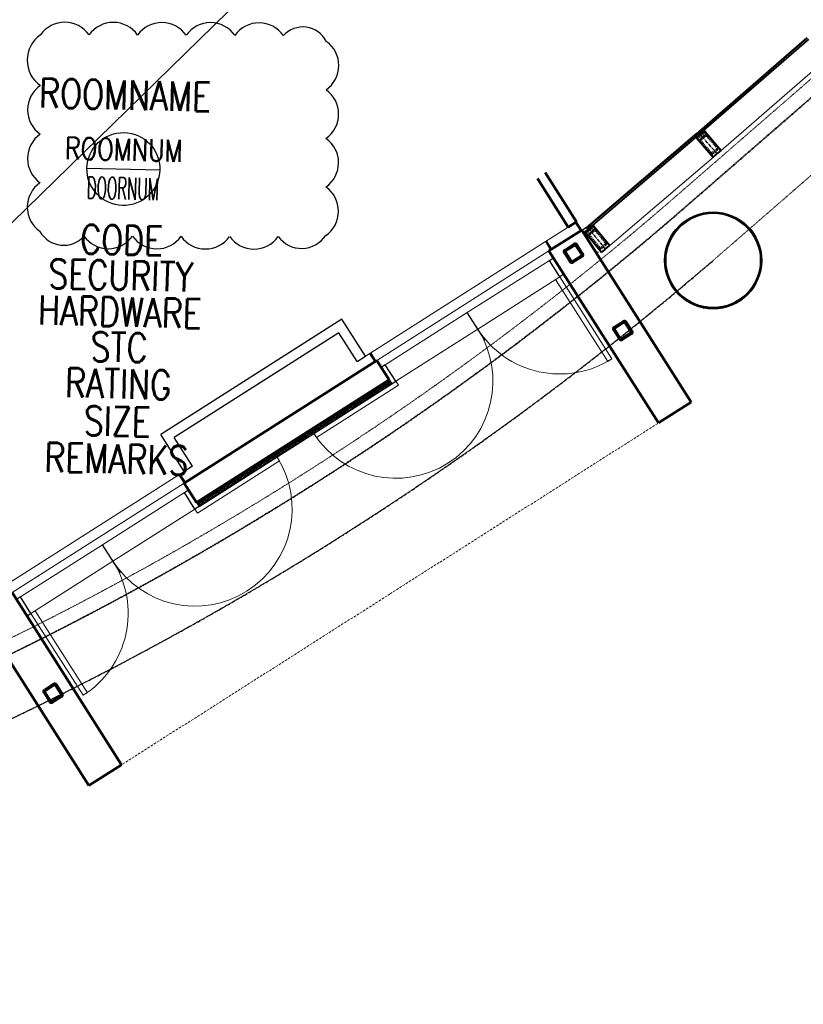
# Model space of a CAD drawing. Header units: millimetres. Extents: x 98667 to 994031, y -2704 to 533009.
# Tile 94 of 153: x 454863 to 462926, y 250765 to 260901. Entities that reach past the tile are written whole.
import ezdxf
from ezdxf.enums import TextEntityAlignment as Align

# ---------------------------------------------------------------- set-up
doc = ezdxf.new("R2010")
doc.units = ezdxf.units.MM
for name, pattern in [('AP03000E0$0$CENTER', [50.8, 31.75, -6.35, 6.35, -6.35]), ('AP03000E0$0$DASHEDX2', [38.1, 25.4, -12.7]), ('AP03000E0$0$HIDDEN', [9.525, 6.35, -3.175]), ('AP03000E0$0$HIDDENX2', [19.05, 12.7, -6.35]), ('sp00000g0$0$CENTER', [50.8, 31.75, -6.35, 6.35, -6.35])]:
    doc.linetypes.add(name, pattern=pattern)
doc.layers.get('Defpoints').update_dxf_attribs({"color": 251})
for name, color, linetype in [('A-COL ENCLOUSER INNER', 1, 'Continuous'), ('A-COL ENCLOUSER OUTER', 6, 'Continuous'), ('A-XREF', 7, 'Continuous'), ('sp00000g0$0$S-GRID', 1, 'sp00000g0$0$CENTER')]:
    doc.layers.add(name, color=color, linetype=linetype)
doc.layers.add('A-REV 20150828_DOOR SHIFT CHANGE', color=7, linetype='Continuous', plot=False)
for name, color, linetype, lineweight in [('AP03000E0$0$A-BRDG', 1, 'Continuous', 15), ('AP03000E0$0$A-BRDG-DOOR', 2, 'Continuous', 20), ('AP03000E0$0$A-BRDG-GLAZ-MULL', 3, 'Continuous', 30), ('AP03000E0$0$A-BRDG-LEVL', 1, 'Continuous', 15), ('AP03000E0$0$A-BRDG-OVHD', 2, 'AP03000E0$0$DASHEDX2', 20), ('AP03000E0$0$A-BRDG-WALL', 6, 'Continuous', 60), ('AP03000E0$0$A-BRDG-WALL-EXTR', 6, 'Continuous', 60), ('AP03000E0$0$A-BRDG-WALL-FNSH', 1, 'Continuous', 15), ('AP03000E0$0$A-BRDG-WALL-INTR', 3, 'Continuous', 30), ('AP03000E0$0$A-DETL-THIK', 6, 'Continuous', 60), ('AP03000E0$0$A-DETL-THIN', 2, 'Continuous', 15), ('AP03000E0$0$A-FLOR-EDGE', 1, 'AP03000E0$0$HIDDENX2', 15), ('AP03000E0$0$A-GLAZ-FULL-EXTR', 2, 'Continuous', 20), ('AP03000E0$0$A-GLAZ-MULL-EXTR', 3, 'Continuous', 35), ('AP03000E0$0$A-WALL-FNSH', 1, 'Continuous', 15)]:
    doc.layers.add(name, color=color, linetype=linetype, lineweight=lineweight)
doc.layers.add('AP03000E0$0$A-Slab Edge Guide', color=55, linetype='Continuous', lineweight=15, plot=False)
doc.styles.add('AP9-SW-02-TEXT$0$SOM-TEXT', font='SIMPLEX.shx', dxfattribs={"width": 0.8})

msp = doc.modelspace()

# ---------------------------------------------------------------- linework, layer by layer
at = {"color": 251, "linetype": 'AP03000E0$0$CENTER'}
for p, q in [((462041, 259520), (461844, 259746)), ((460892, 258540), (460703, 258772))]:
    msp.add_line(p, q, dxfattribs=at)
at = {"color": 251}
msp.add_line((455555, 259373, 0), (456305, 259355, 0), dxfattribs=at)
msp.add_line((455555, 259373, 0), (456305, 259355, 0), dxfattribs=at)
msp.add_ellipse((455930, 259364, 0), major_axis=(9, 375, 0), ratio=1, start_param=-1.570753, end_param=4.712432, dxfattribs=at)
msp.add_ellipse((455930, 259364, 0), major_axis=(9, 375, 0), ratio=1, start_param=-1.570753, end_param=4.712432, dxfattribs=at)
at = {"layer": 'A-COL ENCLOUSER INNER', "color": 251}
for radius in [494, 485]:
    msp.add_circle((461999, 258423), radius, dxfattribs=at)
at = {"layer": 'A-COL ENCLOUSER OUTER', "color": 251}
msp.add_circle((461999, 258423), 500, dxfattribs=at)
at = {"layer": 'A-REV 20150828_DOOR SHIFT CHANGE', "color": 251}
for centre, radius, start, end in [((455326, 260570), 305, 34.8421, 144.8421), ((455326, 260570), 305, 34.8421, 144.8421), ((455826, 260568), 305, 34.8421, 144.8421), ((455826, 260568), 305, 34.8421, 144.8421), ((456326, 260567), 305, 34.8421, 144.8421), ((456326, 260567), 305, 34.8421, 144.8421), ((456826, 260566), 305, 34.8421, 144.8421), ((456826, 260566), 305, 34.8421, 144.8421), ((457326, 260564), 305, 34.8421, 144.8421), ((457326, 260564), 305, 34.8421, 144.8421), ((457776, 260554), 272, 27.3035, 137.3035), ((457776, 260554), 272, 27.3035, 137.3035), ((455259, 260483), 319, 124.8421, 234.8421), ((455259, 260483), 319, 124.8421, 234.8421), ((457842, 260429), 305, 304.8421, 54.8421), ((457842, 260429), 305, 304.8421, 54.8421), ((455249, 259972), 305, 124.8421, 234.8421), ((455249, 259972), 305, 124.8421, 234.8421), ((457840, 259929), 305, 304.8421, 54.8421), ((457840, 259929), 305, 304.8421, 54.8421), ((455248, 259472), 305, 124.8421, 234.8421), ((455248, 259472), 305, 124.8421, 234.8421), ((457839, 259429), 305, 304.8421, 54.8421), ((457839, 259429), 305, 304.8421, 54.8421), ((455246, 258972), 305, 124.8421, 234.8421), ((455246, 258972), 305, 124.8421, 234.8421), ((457838, 258929), 305, 304.8421, 54.8421), ((457838, 258929), 305, 304.8421, 54.8421), ((455314, 258857), 278, 208.9516, 318.9516), ((455314, 258857), 278, 208.9516, 318.9516), ((455774, 258849), 305, 214.8421, 324.8421), ((455774, 258849), 305, 214.8421, 324.8421), ((456274, 258847), 305, 214.8421, 324.8421), ((456274, 258847), 305, 214.8421, 324.8421), ((456774, 258846), 305, 214.8421, 324.8421), ((456774, 258846), 305, 214.8421, 324.8421), ((457274, 258844), 305, 214.8421, 324.8421), ((457274, 258844), 305, 214.8421, 324.8421), ((457764, 258845), 298, 216.2115, 326.2115), ((457764, 258845), 298, 216.2115, 326.2115)]:
    msp.add_arc(centre, radius, start, end, dxfattribs=at)
at = {"layer": 'A-XREF', "color": 251}
msp.add_line((458134, 262087), (452398, 256482), dxfattribs=at)
at = {"layer": 'AP03000E0$0$A-BRDG', "color": 251, "linetype": 'Continuous'}
for p, q in [((458673, 257181), (456688, 255924)), ((458683, 257166), (456697, 255909)), ((458608, 257150), (458601, 257145)), ((458619, 257157), (458612, 257152)), ((458630, 257164), (458623, 257159)), ((458640, 257149), (458632, 257144)), ((458642, 257171), (458634, 257166)), ((458651, 257156), (458644, 257151)), ((458653, 257178), (458645, 257173)), ((458662, 257163), (458655, 257159)), ((458664, 257185), (458657, 257181)), ((458673, 257170), (458666, 257166)), ((458669, 257188), (458668, 257188)), ((458683, 257155), (458675, 257151)), ((458678, 257173), (458677, 257173)), ((458688, 257158), (458687, 257158)), ((458451, 257051), (458444, 257046)), ((458463, 257058), (458455, 257053)), ((458474, 257065), (458466, 257060)), ((458483, 257050), (458476, 257045)), ((458485, 257072), (458478, 257067)), ((458495, 257057), (458487, 257052)), ((458496, 257079), (458489, 257074)), ((458506, 257064), (458498, 257059)), ((458507, 257086), (458500, 257081)), ((458515, 257049), (458508, 257044)), ((458517, 257071), (458509, 257066)), ((458519, 257093), (458511, 257088)), ((458526, 257056), (458519, 257052)), ((458528, 257078), (458521, 257074)), ((458530, 257100), (458522, 257096)), ((458538, 257063), (458530, 257059)), ((458539, 257085), (458532, 257081)), ((458541, 257107), (458534, 257103)), ((458549, 257070), (458541, 257066)), ((458550, 257092), (458543, 257088)), ((458552, 257114), (458545, 257110)), ((458560, 257077), (458552, 257073)), ((458562, 257099), (458554, 257095)), ((458563, 257121), (458556, 257117)), ((458571, 257085), (458564, 257080)), ((458573, 257107), (458565, 257102)), ((458575, 257129), (458567, 257124)), ((458582, 257092), (458575, 257087)), ((458584, 257114), (458577, 257109)), ((458586, 257136), (458578, 257131)), ((458593, 257099), (458586, 257094)), ((458595, 257121), (458588, 257116)), ((458597, 257143), (458589, 257138)), ((458605, 257106), (458597, 257101)), ((458606, 257128), (458599, 257123)), ((458616, 257113), (458608, 257108)), ((458618, 257135), (458610, 257130)), ((458627, 257120), (458620, 257115)), ((458629, 257142), (458621, 257137)), ((458638, 257127), (458631, 257122)), ((458649, 257134), (458642, 257129)), ((458661, 257141), (458653, 257137)), ((458672, 257148), (458664, 257144)), ((458295, 256952), (458287, 256947)), ((458306, 256959), (458299, 256954)), ((458317, 256966), (458310, 256961)), ((458327, 256951), (458319, 256946)), ((458328, 256973), (458321, 256968)), ((458338, 256958), (458330, 256953)), ((458340, 256980), (458332, 256975)), ((458349, 256965), (458342, 256960)), ((458351, 256987), (458343, 256982)), ((458359, 256950), (458351, 256945)), ((458360, 256972), (458353, 256967)), ((458362, 256994), (458355, 256989)), ((458370, 256957), (458362, 256952)), ((458371, 256979), (458364, 256974)), ((458373, 257001), (458366, 256996)), ((458381, 256964), (458373, 256959)), ((458383, 256986), (458375, 256981)), ((458384, 257008), (458377, 257003)), ((458392, 256971), (458385, 256967)), ((458394, 256993), (458386, 256989)), ((458396, 257015), (458388, 257011)), ((458403, 256978), (458396, 256974)), ((458405, 257000), (458398, 256996)), ((458407, 257022), (458399, 257018)), ((458414, 256985), (458407, 256981)), ((458416, 257007), (458409, 257003)), ((458418, 257029), (458410, 257025)), ((458426, 256993), (458418, 256988)), ((458427, 257015), (458420, 257010)), ((458429, 257037), (458422, 257032)), ((458437, 257000), (458429, 256995)), ((458439, 257022), (458431, 257017)), ((458440, 257044), (458433, 257039)), ((458448, 257007), (458441, 257002)), ((458450, 257029), (458442, 257024)), ((458459, 257014), (458452, 257009)), ((458461, 257036), (458453, 257031)), ((458470, 257021), (458463, 257016)), ((458472, 257043), (458465, 257038)), ((458482, 257028), (458474, 257023)), ((458493, 257035), (458485, 257030)), ((458504, 257042), (458496, 257037)), ((458127, 256845), (458120, 256841)), ((458138, 256852), (458131, 256848)), ((458149, 256859), (458142, 256855)), ((458161, 256867), (458153, 256862)), ((458170, 256852), (458163, 256847)), ((458172, 256874), (458164, 256869)), ((458181, 256859), (458174, 256854)), ((458183, 256881), (458176, 256876)), ((458192, 256866), (458185, 256861)), ((458194, 256888), (458187, 256883)), ((458202, 256851), (458194, 256846)), ((458204, 256873), (458196, 256868)), ((458205, 256895), (458198, 256890)), ((458213, 256858), (458206, 256853)), ((458215, 256880), (458207, 256875)), ((458217, 256902), (458209, 256897)), ((458224, 256865), (458217, 256860)), ((458226, 256887), (458219, 256882)), ((458228, 256909), (458220, 256904)), ((458235, 256872), (458228, 256867)), ((458237, 256894), (458230, 256889)), ((458239, 256916), (458231, 256911)), ((458247, 256879), (458239, 256874)), ((458248, 256901), (458241, 256896)), ((458250, 256923), (458243, 256918)), ((458258, 256886), (458250, 256882)), ((458260, 256908), (458252, 256904)), ((458261, 256930), (458254, 256926)), ((458269, 256893), (458262, 256889)), ((458271, 256915), (458263, 256911)), ((458273, 256937), (458265, 256933)), ((458280, 256900), (458273, 256896)), ((458282, 256922), (458274, 256918)), ((458284, 256944), (458276, 256940)), ((458291, 256908), (458284, 256903)), ((458293, 256930), (458286, 256925)), ((458303, 256915), (458295, 256910)), ((458304, 256937), (458297, 256932)), ((458314, 256922), (458306, 256917)), ((458316, 256944), (458308, 256939)), ((458325, 256929), (458317, 256924)), ((458336, 256936), (458329, 256931)), ((458347, 256943), (458340, 256938)), ((457970, 256746), (457963, 256741)), ((457982, 256753), (457974, 256749)), ((457993, 256760), (457985, 256756)), ((458002, 256745), (457995, 256741)), ((458004, 256767), (457997, 256763)), ((458013, 256752), (458006, 256748)), ((458015, 256774), (458008, 256770)), ((458025, 256760), (458017, 256755)), ((458026, 256782), (458019, 256777)), ((458034, 256745), (458027, 256740)), ((458036, 256767), (458028, 256762)), ((458038, 256789), (458030, 256784)), ((458045, 256752), (458038, 256747)), ((458047, 256774), (458040, 256769)), ((458049, 256796), (458041, 256791)), ((458056, 256759), (458049, 256754)), ((458058, 256781), (458051, 256776)), ((458060, 256803), (458053, 256798)), ((458068, 256766), (458060, 256761)), ((458069, 256788), (458062, 256783)), ((458071, 256810), (458064, 256805)), ((458079, 256773), (458071, 256768)), ((458081, 256795), (458073, 256790)), ((458082, 256817), (458075, 256812)), ((458090, 256780), (458083, 256775)), ((458092, 256802), (458084, 256797)), ((458094, 256824), (458086, 256819)), ((458101, 256787), (458094, 256782)), ((458103, 256809), (458096, 256804)), ((458105, 256831), (458097, 256826)), ((458112, 256794), (458105, 256790)), ((458114, 256816), (458107, 256812)), ((458116, 256838), (458108, 256833)), ((458124, 256801), (458116, 256797)), ((458125, 256823), (458118, 256819)), ((458135, 256808), (458127, 256804)), ((458137, 256830), (458129, 256826)), ((458146, 256815), (458139, 256811)), ((458148, 256837), (458140, 256833)), ((458157, 256823), (458150, 256818)), ((458159, 256845), (458151, 256840)), ((458168, 256830), (458161, 256825)), ((458180, 256837), (458172, 256832)), ((458191, 256844), (458183, 256839)), ((457814, 256647), (457806, 256642)), ((457825, 256654), (457818, 256649)), ((457836, 256661), (457829, 256656)), ((457846, 256646), (457838, 256642)), ((457847, 256668), (457840, 256664)), ((457857, 256653), (457849, 256649)), ((457859, 256675), (457851, 256671)), ((457868, 256660), (457861, 256656)), ((457870, 256682), (457862, 256678)), ((457877, 256646), (457870, 256641)), ((457879, 256668), (457872, 256663)), ((457881, 256690), (457874, 256685)), ((457889, 256653), (457881, 256648)), ((457890, 256675), (457883, 256670)), ((457892, 256697), (457885, 256692)), ((457900, 256660), (457892, 256655)), ((457902, 256682), (457894, 256677)), ((457903, 256704), (457896, 256699)), ((457911, 256667), (457904, 256662)), ((457913, 256689), (457905, 256684)), ((457915, 256711), (457907, 256706)), ((457922, 256674), (457915, 256669)), ((457924, 256696), (457917, 256691)), ((457926, 256718), (457918, 256713)), ((457933, 256681), (457926, 256676)), ((457935, 256703), (457928, 256698)), ((457937, 256725), (457929, 256720)), ((457945, 256688), (457937, 256683)), ((457946, 256710), (457939, 256705)), ((457948, 256732), (457941, 256727)), ((457956, 256695), (457948, 256690)), ((457958, 256717), (457950, 256712)), ((457959, 256739), (457952, 256734)), ((457967, 256702), (457960, 256697)), ((457969, 256724), (457961, 256719)), ((457978, 256709), (457971, 256705)), ((457980, 256731), (457972, 256727)), ((457989, 256716), (457982, 256712)), ((457991, 256738), (457984, 256734)), ((458001, 256723), (457993, 256719)), ((458012, 256730), (458004, 256726)), ((458023, 256738), (458015, 256733)), ((457781, 256574), (456707, 255894)), ((457657, 256548), (457650, 256543)), ((457668, 256555), (457661, 256550)), ((457680, 256562), (457672, 256557)), ((457689, 256547), (457682, 256542)), ((457691, 256569), (457683, 256564)), ((457700, 256554), (457693, 256549)), ((457702, 256576), (457695, 256571)), ((457711, 256561), (457704, 256557)), ((457713, 256583), (457706, 256579)), ((457721, 256546), (457713, 256542)), ((457723, 256568), (457715, 256564)), ((457724, 256590), (457717, 256586)), ((457732, 256553), (457725, 256549)), ((457734, 256575), (457726, 256571)), ((457736, 256597), (457728, 256593)), ((457743, 256561), (457736, 256556)), ((457745, 256583), (457738, 256578)), ((457747, 256605), (457739, 256600)), ((457754, 256568), (457747, 256563)), ((457756, 256590), (457749, 256585)), ((457758, 256612), (457750, 256607)), ((457766, 256575), (457758, 256570)), ((457767, 256597), (457760, 256592)), ((457769, 256619), (457762, 256614)), ((457777, 256582), (457769, 256577)), ((457779, 256604), (457771, 256599)), ((457780, 256626), (457773, 256621)), ((457788, 256589), (457781, 256584)), ((457790, 256611), (457782, 256606)), ((457791, 256633), (457784, 256628)), ((457799, 256596), (457792, 256591)), ((457801, 256618), (457793, 256613)), ((457803, 256640), (457795, 256635)), ((457810, 256603), (457803, 256598)), ((457812, 256625), (457805, 256620)), ((457822, 256610), (457814, 256605)), ((457823, 256632), (457816, 256627)), ((457833, 256617), (457825, 256612)), ((457834, 256639), (457827, 256634)), ((457844, 256624), (457836, 256620)), ((457855, 256631), (457848, 256627)), ((457866, 256638), (457859, 256634)), ((457489, 256442), (457482, 256437)), ((457501, 256449), (457493, 256444)), ((457512, 256456), (457504, 256451)), ((457521, 256441), (457514, 256436)), ((457523, 256463), (457516, 256458)), ((457532, 256448), (457525, 256443)), ((457534, 256470), (457527, 256465)), ((457544, 256455), (457536, 256450)), ((457545, 256477), (457538, 256472)), ((457553, 256440), (457546, 256435)), ((457555, 256462), (457547, 256457)), ((457557, 256484), (457549, 256479)), ((457564, 256447), (457557, 256443)), ((457566, 256469), (457559, 256464)), ((457568, 256491), (457560, 256486)), ((457575, 256454), (457568, 256450)), ((457577, 256476), (457570, 256472)), ((457579, 256498), (457571, 256494)), ((457587, 256461), (457579, 256457)), ((457588, 256483), (457581, 256479)), ((457590, 256505), (457583, 256501)), ((457598, 256468), (457590, 256464)), ((457600, 256490), (457592, 256486)), ((457601, 256512), (457594, 256508)), ((457609, 256476), (457602, 256471)), ((457611, 256498), (457603, 256493)), ((457613, 256520), (457605, 256515)), ((457620, 256483), (457613, 256478)), ((457622, 256505), (457614, 256500)), ((457624, 256527), (457616, 256522)), ((457631, 256490), (457624, 256485)), ((457633, 256512), (457626, 256507)), ((457635, 256534), (457627, 256529)), ((457643, 256497), (457635, 256492)), ((457644, 256519), (457637, 256514)), ((457646, 256541), (457639, 256536)), ((457654, 256504), (457646, 256499)), ((457656, 256526), (457648, 256521)), ((457665, 256511), (457657, 256506)), ((457667, 256533), (457659, 256528)), ((457676, 256518), (457669, 256513)), ((457678, 256540), (457670, 256535)), ((457687, 256525), (457680, 256520)), ((457699, 256532), (457691, 256527)), ((457710, 256539), (457702, 256535)), ((457333, 256342), (457325, 256338)), ((457344, 256350), (457337, 256345)), ((457355, 256357), (457348, 256352)), ((457365, 256342), (457357, 256337)), ((457366, 256364), (457359, 256359)), ((457376, 256349), (457368, 256344)), ((457378, 256371), (457370, 256366)), ((457387, 256356), (457380, 256351)), ((457389, 256378), (457381, 256373)), ((457396, 256341), (457389, 256336)), ((457398, 256363), (457391, 256358)), ((457400, 256385), (457392, 256380)), ((457408, 256348), (457400, 256343)), ((457409, 256370), (457402, 256365)), ((457411, 256392), (457404, 256387)), ((457419, 256355), (457411, 256350)), ((457421, 256377), (457413, 256372)), ((457422, 256399), (457415, 256394)), ((457430, 256362), (457423, 256358)), ((457432, 256384), (457424, 256380)), ((457434, 256406), (457426, 256402)), ((457441, 256369), (457434, 256365)), ((457443, 256391), (457436, 256387)), ((457445, 256413), (457437, 256409)), ((457452, 256376), (457445, 256372)), ((457454, 256398), (457447, 256394)), ((457456, 256420), (457448, 256416)), ((457464, 256383), (457456, 256379)), ((457465, 256405), (457458, 256401)), ((457467, 256427), (457460, 256423)), ((457475, 256391), (457467, 256386)), ((457477, 256413), (457469, 256408)), ((457478, 256435), (457471, 256430)), ((457486, 256398), (457479, 256393)), ((457488, 256420), (457480, 256415)), ((457497, 256405), (457490, 256400)), ((457499, 256427), (457491, 256422)), ((457508, 256412), (457501, 256407)), ((457510, 256434), (457503, 256429)), ((457520, 256419), (457512, 256414)), ((457531, 256426), (457523, 256421)), ((457542, 256433), (457534, 256428)), ((457176, 256243), (457169, 256239)), ((457187, 256250), (457180, 256246)), ((457199, 256258), (457191, 256253)), ((457208, 256243), (457201, 256238)), ((457210, 256265), (457202, 256260)), ((457219, 256250), (457212, 256245)), ((457221, 256272), (457214, 256267)), ((457230, 256257), (457223, 256252)), ((457232, 256279), (457225, 256274)), ((457240, 256242), (457232, 256237)), ((457242, 256264), (457234, 256259)), ((457243, 256286), (457236, 256281)), ((457251, 256249), (457244, 256244)), ((457253, 256271), (457245, 256266)), ((457255, 256293), (457247, 256288)), ((457262, 256256), (457255, 256251)), ((457264, 256278), (457257, 256273)), ((457266, 256300), (457258, 256295)), ((457273, 256263), (457266, 256258)), ((457275, 256285), (457268, 256280)), ((457277, 256307), (457269, 256302)), ((457285, 256270), (457277, 256265)), ((457286, 256292), (457279, 256287)), ((457288, 256314), (457281, 256309)), ((457296, 256277), (457288, 256273)), ((457298, 256299), (457290, 256295)), ((457299, 256321), (457292, 256317)), ((457307, 256284), (457300, 256280)), ((457309, 256306), (457301, 256302)), ((457310, 256328), (457303, 256324)), ((457318, 256291), (457311, 256287)), ((457320, 256313), (457312, 256309)), ((457322, 256335), (457314, 256331)), ((457329, 256299), (457322, 256294)), ((457331, 256321), (457324, 256316)), ((457341, 256306), (457333, 256301)), ((457342, 256328), (457335, 256323)), ((457352, 256313), (457344, 256308)), ((457353, 256335), (457346, 256330)), ((457363, 256320), (457355, 256315)), ((457374, 256327), (457367, 256322)), ((457385, 256334), (457378, 256329)), ((457008, 256137), (457001, 256132)), ((457020, 256144), (457012, 256139)), ((457031, 256151), (457023, 256147)), ((457040, 256136), (457033, 256132)), ((457042, 256158), (457035, 256154)), ((457051, 256143), (457044, 256139)), ((457053, 256165), (457046, 256161)), ((457063, 256151), (457055, 256146)), ((457064, 256173), (457057, 256168)), ((457072, 256136), (457065, 256131)), ((457074, 256158), (457066, 256153)), ((457076, 256180), (457068, 256175)), ((457083, 256143), (457076, 256138)), ((457085, 256165), (457078, 256160)), ((457087, 256187), (457079, 256182)), ((457094, 256150), (457087, 256145)), ((457096, 256172), (457089, 256167)), ((457098, 256194), (457090, 256189)), ((457106, 256157), (457098, 256152)), ((457107, 256179), (457100, 256174)), ((457109, 256201), (457102, 256196)), ((457117, 256164), (457109, 256159)), ((457119, 256186), (457111, 256181)), ((457120, 256208), (457113, 256203)), ((457128, 256171), (457121, 256166)), ((457130, 256193), (457122, 256188)), ((457131, 256215), (457124, 256210)), ((457139, 256178), (457132, 256173)), ((457141, 256200), (457133, 256195)), ((457143, 256222), (457135, 256217)), ((457150, 256185), (457143, 256180)), ((457152, 256207), (457145, 256202)), ((457154, 256229), (457146, 256224)), ((457162, 256192), (457154, 256188)), ((457163, 256214), (457156, 256210)), ((457165, 256236), (457158, 256232)), ((457173, 256199), (457165, 256195)), ((457174, 256221), (457167, 256217)), ((457184, 256206), (457176, 256202)), ((457186, 256228), (457178, 256224)), ((457195, 256214), (457188, 256209)), ((457197, 256236), (457189, 256231)), ((457206, 256221), (457199, 256216)), ((457217, 256228), (457210, 256223)), ((457229, 256235), (457221, 256230)), ((456852, 256038), (456844, 256033)), ((456863, 256045), (456856, 256040)), ((456874, 256052), (456867, 256047)), ((456884, 256037), (456876, 256033)), ((456885, 256059), (456878, 256055)), ((456895, 256044), (456887, 256040)), ((456897, 256066), (456889, 256062)), ((456906, 256051), (456899, 256047)), ((456908, 256073), (456900, 256069)), ((456915, 256036), (456908, 256032)), ((456917, 256058), (456910, 256054)), ((456919, 256080), (456911, 256076)), ((456927, 256044), (456919, 256039)), ((456928, 256066), (456921, 256061)), ((456930, 256088), (456923, 256083)), ((456938, 256051), (456930, 256046)), ((456940, 256073), (456932, 256068)), ((456941, 256095), (456934, 256090)), ((456949, 256058), (456942, 256053)), ((456951, 256080), (456943, 256075)), ((456952, 256102), (456945, 256097)), ((456960, 256065), (456953, 256060)), ((456962, 256087), (456954, 256082)), ((456964, 256109), (456956, 256104)), ((456971, 256072), (456964, 256067)), ((456973, 256094), (456966, 256089)), ((456975, 256116), (456967, 256111)), ((456983, 256079), (456975, 256074)), ((456984, 256101), (456977, 256096)), ((456986, 256123), (456979, 256118)), ((456994, 256086), (456986, 256081)), ((456995, 256108), (456988, 256103)), ((456997, 256130), (456990, 256125)), ((457005, 256093), (456997, 256088)), ((457007, 256115), (456999, 256110)), ((457016, 256100), (457009, 256095)), ((457018, 256122), (457010, 256117)), ((457027, 256107), (457020, 256103)), ((457029, 256129), (457022, 256125)), ((457038, 256114), (457031, 256110)), ((457050, 256121), (457042, 256117)), ((457061, 256129), (457053, 256124)), ((456695, 255939), (456688, 255934)), ((456706, 255946), (456699, 255941)), ((456718, 255953), (456710, 255948)), ((456727, 255938), (456720, 255933)), ((456729, 255960), (456721, 255955)), ((456738, 255945), (456731, 255940)), ((456740, 255967), (456732, 255962)), ((456749, 255952), (456742, 255948)), ((456751, 255974), (456744, 255970)), ((456759, 255937), (456751, 255933)), ((456761, 255959), (456753, 255955)), ((456762, 255981), (456755, 255977)), ((456770, 255944), (456763, 255940)), ((456772, 255966), (456764, 255962)), ((456774, 255988), (456766, 255984)), ((456781, 255951), (456774, 255947)), ((456783, 255973), (456775, 255969)), ((456785, 255995), (456777, 255991)), ((456792, 255959), (456785, 255954)), ((456794, 255981), (456787, 255976)), ((456796, 256003), (456788, 255998)), ((456804, 255966), (456796, 255961)), ((456805, 255988), (456798, 255983)), ((456807, 256010), (456800, 256005)), ((456815, 255973), (456807, 255968)), ((456817, 255995), (456809, 255990)), ((456818, 256017), (456811, 256012)), ((456826, 255980), (456818, 255975)), ((456828, 256002), (456820, 255997)), ((456829, 256024), (456822, 256019)), ((456837, 255987), (456830, 255982)), ((456839, 256009), (456831, 256004)), ((456841, 256031), (456833, 256026)), ((456848, 255994), (456841, 255989)), ((456850, 256016), (456843, 256011)), ((456860, 256001), (456852, 255996)), ((456861, 256023), (456854, 256018)), ((456871, 256008), (456863, 256003)), ((456872, 256030), (456865, 256025)), ((456882, 256015), (456874, 256011)), ((456893, 256022), (456886, 256018)), ((456904, 256029), (456897, 256025)), ((456684, 255932), (456683, 255931)), ((456693, 255917), (456692, 255916)), ((456705, 255924), (456697, 255919)), ((456703, 255902), (456702, 255901)), ((456714, 255909), (456707, 255904)), ((456716, 255931), (456708, 255926)), ((456725, 255916), (456718, 255911)), ((456736, 255923), (456729, 255918)), ((456748, 255930), (456740, 255926))]:
    msp.add_line(p, q, dxfattribs=at)
at = {"layer": 'AP03000E0$0$A-BRDG-DOOR', "color": 251}
for p, q in [((459469, 257886), (460313, 258423)), ((460313, 258423), (460420, 258254)), ((460420, 258254), (459576, 257717)), ((460378, 258228), (460420, 258254)), ((460915, 257384), (460378, 258228)), ((460420, 258254), (460957, 257411)), ((459469, 257886), (458625, 257349)), ((459427, 257859), (459469, 257886)), ((458733, 257180), (459576, 257717)), ((460957, 257411), (460915, 257384)), ((458625, 257349), (458733, 257180)), ((458733, 257180), (457889, 256643)), ((458760, 257138), (458733, 257180)), ((457916, 256601), (458760, 257138)), ((457889, 256643), (457916, 256601)), ((456666, 255864), (457510, 256401)), ((457537, 256359), (456693, 255822)), ((457510, 256401), (457537, 256359)), ((455715, 255496), (456559, 256033)), ((456559, 256033), (456666, 255864)), ((456666, 255864), (455823, 255327)), ((456693, 255822), (456666, 255864)), ((455715, 255496), (454872, 254959)), ((455757, 255523), (455715, 255496)), ((454979, 254790), (455823, 255327)), ((454872, 254959), (454979, 254790)), ((455022, 254817), (454979, 254790)), ((454979, 254790), (455516, 253946)), ((455559, 253973), (455022, 254817)), ((455516, 253946), (455559, 253973))]:
    msp.add_line(p, q, dxfattribs=at)
for centre, start, end in [((458733, 257180), 212.4881, 32.4881), ((460420, 258254), 212.4866, 302.4886), ((456666, 255864), 212.4884, 32.4884), ((454979, 254790), 302.4878, 32.4898)]:
    msp.add_arc(centre, 1000, start, end, dxfattribs=at)
at = {"layer": 'AP03000E0$0$A-BRDG-GLAZ-MULL', "color": 251}
for p, q in [((460313, 258423), (460355, 258450)), ((460420, 258254), (460313, 258423)), ((460355, 258450), (460462, 258281)), ((460462, 258281), (460420, 258254)), ((458625, 257349), (458583, 257322)), ((458583, 257322), (458691, 257153)), ((458733, 257180), (458625, 257349)), ((458691, 257153), (458733, 257180)), ((456559, 256033), (456601, 256060)), ((456601, 256060), (456709, 255891)), ((456666, 255864), (456559, 256033)), ((456709, 255891), (456666, 255864)), ((454872, 254959), (454830, 254932)), ((454830, 254932), (454937, 254763)), ((454979, 254790), (454872, 254959)), ((454937, 254763), (454979, 254790))]:
    msp.add_line(p, q, dxfattribs=at)
at = {"layer": 'AP03000E0$0$A-BRDG-LEVL', "color": 251}
for p, q in [((460634, 258728), (460580, 258813)), ((460638, 258731), (460584, 258815)), ((460642, 258734), (460589, 258818)), ((460646, 258736), (460593, 258821)), ((460226, 258587), (460508, 258767)), ((458475, 257472), (460226, 258587)), ((460326, 258532), (460272, 258617)), ((460330, 258535), (460276, 258619)), ((460334, 258538), (460281, 258622)), ((460339, 258540), (460285, 258625)), ((458538, 257394), (460309, 258522)), ((458463, 257465), (458517, 257380)), ((458467, 257467), (458521, 257383)), ((458471, 257470), (458525, 257386)), ((458476, 257473), (458529, 257388)), ((456502, 256216), (454760, 255107)), ((456501, 256216), (456555, 256131)), ((456506, 256218), (456559, 256134)), ((456510, 256221), (456564, 256137)), ((456514, 256224), (456568, 256139)), ((456555, 256131), (454784, 255003))]:
    msp.add_line(p, q, dxfattribs=at)
at = {"layer": 'AP03000E0$0$A-BRDG-OVHD', "color": 251}
for q in [(461732, 256938), (455617, 253044)]:
    msp.add_line((458675, 254991), q, dxfattribs=at)
at = {"layer": 'AP03000E0$0$A-BRDG-WALL', "color": 251}
for p, q in [((456555, 256131), (458538, 257394)), ((458538, 257394), (458665, 257194)), ((458665, 257194), (456682, 255932)), ((456682, 255932), (456555, 256131))]:
    msp.add_line(p, q, dxfattribs=at)
at = {"layer": 'AP03000E0$0$A-BRDG-WALL-EXTR', "color": 251}
for p, q in [((460269, 259329), (460593, 258821)), ((460508, 258767), (460190, 259267)), ((460593, 258821), (460508, 258767))]:
    msp.add_line(p, q, dxfattribs=at)
at = {"layer": 'AP03000E0$0$A-BRDG-WALL-FNSH', "color": 251}
for p, q in [((458475, 257472), (458420, 257438)), ((456502, 256216), (456557, 256251))]:
    msp.add_line(p, q, dxfattribs=at)
at = {"layer": 'AP03000E0$0$A-BRDG-WALL-INTR', "color": 251}
for p, q in [((460646, 258736), (460695, 258767)), ((460711, 258742), (460663, 258711)), ((460695, 258767), (460711, 258742)), ((460816, 258507), (460800, 258496)), ((458179, 257817), (456315, 256630)), ((458420, 257438), (458179, 257817)), ((458148, 257679), (456453, 256600)), ((458336, 257384), (458148, 257679)), ((458336, 257384), (458420, 257438)), ((458665, 257194), (456682, 255932)), ((456709, 255891), (458691, 257153)), ((458691, 257153), (458665, 257194)), ((456557, 256251), (456315, 256630)), ((456641, 256304), (456453, 256600)), ((456641, 256304), (456557, 256251)), ((456682, 255932), (456709, 255891))]:
    msp.add_line(p, q, dxfattribs=at)
at = {"layer": 'AP03000E0$0$A-DETL-THIK', "color": 251}
for p, q in [((460309, 258522), (460646, 258736)), ((460646, 258736), (461774, 256965)), ((460475, 258530), (460568, 258589)), ((460481, 258522), (460574, 258581)), ((460587, 258578), (460646, 258485)), ((460596, 258583), (460655, 258491)), ((461437, 256750), (460309, 258522)), ((460528, 258410), (460469, 258503)), ((460537, 258415), (460478, 258508)), ((460643, 258471), (460551, 258412)), ((460649, 258463), (460556, 258404)), ((460982, 257735), (461075, 257794)), ((460987, 257726), (461080, 257786)), ((461094, 257782), (461153, 257690)), ((461102, 257788), (461161, 257695)), ((461035, 257615), (460976, 257707)), ((461043, 257620), (460984, 257713)), ((461150, 257676), (461057, 257617)), ((461155, 257667), (461062, 257608)), ((461774, 256965), (461437, 256750)), ((455912, 253232), (454784, 255003)), ((454447, 254789), (455575, 253017)), ((455212, 254061), (455120, 254002)), ((455218, 254053), (455125, 253993)), ((455291, 253957), (455232, 254049)), ((455299, 253962), (455240, 254055)), ((455113, 253974), (455173, 253881)), ((455122, 253980), (455181, 253887)), ((455195, 253884), (455288, 253943)), ((455200, 253875), (455293, 253934)), ((455575, 253017), (455912, 253232))]:
    msp.add_line(p, q, dxfattribs=at)
for centre, radius, start, end in [((460579, 258573), 20, 32.4882, 122.4882), ((460579, 258573), 10, 32.4882, 122.4882), ((460486, 258513), 20, 122.4882, 212.4882), ((460486, 258513), 10, 122.4882, 212.4882), ((460638, 258480), 10, 302.4882, 32.4882), ((460638, 258480), 20, 302.4882, 32.4882), ((460545, 258421), 20, 212.4882, 302.4882), ((460545, 258421), 10, 212.4882, 302.4882), ((461085, 257777), 20, 32.4882, 122.4882), ((461085, 257777), 10, 32.4882, 122.4882), ((460993, 257718), 20, 122.4882, 212.4882), ((460993, 257718), 10, 122.4882, 212.4882), ((461145, 257684), 10, 302.4882, 32.4882), ((461145, 257684), 20, 302.4882, 32.4882), ((461052, 257625), 20, 212.4882, 302.4882), ((461052, 257625), 10, 212.4882, 302.4882), ((455223, 254044), 20, 32.4882, 122.4882), ((455223, 254044), 10, 32.4882, 122.4882), ((455130, 253985), 20, 122.4882, 212.4882), ((455130, 253985), 10, 122.4882, 212.4882), ((455282, 253951), 10, 302.4882, 32.4882), ((455282, 253951), 20, 302.4882, 32.4882), ((455189, 253892), 20, 212.4882, 302.4882), ((455189, 253892), 10, 212.4882, 302.4882)]:
    msp.add_arc(centre, radius, start, end, dxfattribs=at)
at = {"layer": 'AP03000E0$0$A-DETL-THIN', "color": 251, "linetype": 'Continuous'}
for p, q in [((460536, 258569), (460538, 258558)), ((460547, 258576), (460549, 258566)), ((460553, 258580), (460555, 258569)), ((460564, 258587), (460566, 258576)), ((460570, 258590), (460572, 258580)), ((460583, 258592), (460585, 258580)), ((460590, 258589), (460595, 258567)), ((460468, 258522), (460473, 258497)), ((460479, 258532), (460481, 258522)), ((460484, 258536), (460486, 258526)), ((460487, 258494), (460493, 258466)), ((460496, 258543), (460498, 258533)), ((460497, 258478), (460503, 258450)), ((460501, 258547), (460504, 258536)), ((460513, 258554), (460515, 258544)), ((460519, 258558), (460521, 258547)), ((460530, 258565), (460532, 258555)), ((460608, 258564), (460614, 258536)), ((460618, 258549), (460624, 258520)), ((460638, 258518), (460644, 258490)), ((460647, 258502), (460655, 258469)), ((460647, 258475), (460649, 258463)), ((460516, 258448), (460522, 258420)), ((460526, 258432), (460532, 258406)), ((460544, 258411), (460546, 258401)), ((460550, 258412), (460552, 258402)), ((460561, 258419), (460564, 258409)), ((460567, 258423), (460569, 258412)), ((460578, 258430), (460581, 258420)), ((460584, 258434), (460586, 258423)), ((460596, 258441), (460598, 258430)), ((460601, 258445), (460604, 258434)), ((460613, 258452), (460615, 258441)), ((460618, 258455), (460621, 258445)), ((460630, 258463), (460632, 258452)), ((460636, 258466), (460638, 258456)), ((461021, 257760), (461024, 257750)), ((461033, 257767), (461035, 257757)), ((461038, 257771), (461041, 257760)), ((461050, 257778), (461052, 257768)), ((461056, 257782), (461058, 257771)), ((461067, 257789), (461069, 257779)), ((461073, 257793), (461075, 257782)), ((461085, 257797), (461087, 257787)), ((461091, 257796), (461095, 257781)), ((461108, 257779), (461114, 257750)), ((461118, 257763), (461124, 257735)), ((460981, 257735), (460984, 257723)), ((460987, 257738), (460989, 257728)), ((460987, 257708), (460993, 257680)), ((460997, 257693), (461003, 257665)), ((460998, 257745), (461001, 257735)), ((461004, 257749), (461006, 257739)), ((461016, 257756), (461018, 257746)), ((461016, 257662), (461022, 257634)), ((461121, 257658), (461123, 257647)), ((461133, 257665), (461135, 257655)), ((461138, 257732), (461144, 257704)), ((461138, 257669), (461141, 257658)), ((461147, 257717), (461154, 257689)), ((461150, 257676), (461152, 257665)), ((461155, 257684), (461158, 257669)), ((461026, 257647), (461032, 257619)), ((461045, 257617), (461048, 257606)), ((461052, 257615), (461055, 257605)), ((461064, 257621), (461066, 257611)), ((461070, 257625), (461072, 257614)), ((461081, 257632), (461083, 257622)), ((461087, 257636), (461089, 257625)), ((461098, 257643), (461101, 257633)), ((461104, 257647), (461106, 257636)), ((461116, 257654), (461118, 257644)), ((455137, 254013), (455139, 254003)), ((455143, 254017), (455145, 254006)), ((455154, 254024), (455156, 254013)), ((455160, 254028), (455162, 254017)), ((455171, 254035), (455173, 254024)), ((455177, 254038), (455179, 254028)), ((455188, 254046), (455191, 254035)), ((455194, 254049), (455196, 254039)), ((455206, 254057), (455208, 254046)), ((455211, 254060), (455213, 254050)), ((455223, 254064), (455226, 254054)), ((455230, 254063), (455234, 254046)), ((455247, 254043), (455253, 254015)), ((455257, 254028), (455263, 254000)), ((455110, 253986), (455112, 253976)), ((455120, 254002), (455122, 253991)), ((455126, 254006), (455128, 253995)), ((455126, 253973), (455132, 253945)), ((455136, 253958), (455142, 253930)), ((455155, 253927), (455162, 253899)), ((455165, 253911), (455171, 253883)), ((455237, 253911), (455239, 253900)), ((455243, 253914), (455245, 253904)), ((455254, 253922), (455256, 253911)), ((455260, 253925), (455262, 253915)), ((455271, 253932), (455273, 253922)), ((455277, 253997), (455283, 253969)), ((455277, 253936), (455279, 253926)), ((455287, 253982), (455296, 253937)), ((455288, 253943), (455291, 253933)), ((455184, 253884), (455187, 253872)), ((455191, 253882), (455193, 253873)), ((455203, 253889), (455205, 253878)), ((455208, 253892), (455211, 253882)), ((455220, 253900), (455222, 253889)), ((455225, 253903), (455228, 253893))]:
    msp.add_line(p, q, dxfattribs=at)
at = {"layer": 'AP03000E0$0$A-FLOR-EDGE', "color": 251, "linetype": 'AP03000E0$0$HIDDEN'}
msp.add_line((461507, 258989), (576978, 359366), dxfattribs=at)
msp.add_arc((440665, 283192), 31940, 277.2782, 310.7402, dxfattribs=at)
at = {"layer": 'AP03000E0$0$A-GLAZ-FULL-EXTR', "color": 251}
for p, q in [((461857, 259757), (462963, 260719)), ((462971, 260710), (461865, 259748)), ((461873, 259739), (462979, 260700)), ((462983, 260696), (461877, 259735)), ((462054, 259531), (463160, 260492)), ((460716, 258783), (461831, 259735)), ((461839, 259725), (460724, 258774)), ((460732, 258765), (461846, 259716)), ((461850, 259712), (460736, 258761)), ((461825, 259714), (461833, 259705)), ((461831, 259715), (461827, 259711)), ((461827, 259711), (461831, 259707)), ((461839, 259725), (461829, 259718)), ((461829, 259718), (461837, 259708)), ((461831, 259735), (461839, 259725)), ((461835, 259711), (461831, 259715)), ((461831, 259707), (461835, 259711)), ((461837, 259708), (461846, 259716)), ((461846, 259716), (461839, 259725)), ((461846, 259716), (461850, 259712)), ((461865, 259748), (461857, 259757)), ((461865, 259748), (461874, 259756)), ((461873, 259739), (461865, 259748)), ((461882, 259747), (461873, 259739)), ((461877, 259735), (461873, 259739)), ((461874, 259756), (461882, 259747)), ((461876, 259754), (461881, 259758)), ((461880, 259750), (461876, 259754)), ((461879, 259760), (461887, 259751)), ((461885, 259753), (461880, 259750)), ((461881, 259758), (461885, 259753)), ((460911, 258555), (462026, 259506)), ((460724, 258774), (460716, 258783)), ((460724, 258774), (460733, 258782)), ((460732, 258765), (460724, 258774)), ((460741, 258773), (460732, 258765)), ((460733, 258782), (460741, 258773)), ((460735, 258780), (460740, 258784)), ((460739, 258775), (460735, 258780)), ((460738, 258786), (460745, 258777)), ((460743, 258779), (460739, 258775)), ((460740, 258784), (460743, 258779)), ((460736, 258761), (460732, 258765))]:
    msp.add_line(p, q, dxfattribs=at)
at = {"layer": 'AP03000E0$0$A-GLAZ-FULL-EXTR', "color": 251, "linetype": 'Continuous'}
for p, q in [((461829, 259718), (461829, 259718)), ((461831, 259719), (461844, 259719)), ((461831, 259715), (461845, 259715)), ((461833, 259714), (461833, 259720)), ((461834, 259722), (461842, 259722)), ((461834, 259712), (461842, 259712)), ((461836, 259710), (461836, 259723)), ((461837, 259709), (461838, 259709)), ((461838, 259725), (461839, 259725)), ((461839, 259710), (461839, 259725)), ((461842, 259713), (461842, 259721)), ((461845, 259715), (461845, 259717)), ((461866, 259747), (461882, 259747)), ((461867, 259750), (461879, 259750)), ((461868, 259745), (461868, 259751)), ((461869, 259744), (461878, 259744)), ((461871, 259753), (461877, 259753)), ((461871, 259742), (461871, 259753)), ((461872, 259741), (461874, 259741)), ((461874, 259740), (461874, 259756)), ((461877, 259743), (461877, 259753)), ((461880, 259746), (461880, 259749)), ((460724, 258774), (460740, 258774)), ((460727, 258777), (460737, 258777)), ((460727, 258771), (460727, 258777)), ((460730, 258767), (460730, 258780)), ((460731, 258780), (460735, 258780)), ((460733, 258766), (460733, 258782)), ((460737, 258769), (460737, 258778)), ((460740, 258772), (460740, 258774)), ((460727, 258771), (460738, 258771)), ((460730, 258767), (460734, 258767))]:
    msp.add_line(p, q, dxfattribs=at)
at = {"layer": 'AP03000E0$0$A-GLAZ-MULL-EXTR', "color": 251}
for p, q in [((461839, 259702), (461818, 259684)), ((461818, 259684), (461825, 259684)), ((461858, 259711), (461825, 259684)), ((461825, 259684), (461842, 259698)), ((461825, 259684), (461829, 259680)), ((461831, 259682), (461861, 259708)), ((461838, 259741), (461835, 259738)), ((461835, 259738), (461858, 259711)), ((461865, 259711), (461838, 259741)), ((461842, 259698), (461839, 259702)), ((461853, 259754), (461850, 259751)), ((461850, 259751), (461876, 259721)), ((461876, 259728), (461853, 259754)), ((461861, 259708), (461863, 259705)), ((461863, 259705), (461894, 259733)), ((461893, 259735), (461865, 259711)), ((461908, 259756), (461876, 259728)), ((461876, 259721), (461880, 259724)), ((461880, 259724), (461909, 259750)), ((461888, 259745), (461909, 259763)), ((461891, 259741), (461888, 259745)), ((461908, 259756), (461891, 259741)), ((461894, 259733), (461893, 259735)), ((461909, 259763), (461908, 259756)), ((461912, 259752), (461908, 259756)), ((461909, 259750), (461947, 259707)), ((462082, 259556), (461912, 259752)), ((461947, 259707), (462078, 259556)), ((461829, 259680), (461999, 259484)), ((461868, 259639), (461831, 259682)), ((462000, 259488), (461868, 259639)), ((461999, 259484), (462037, 259516)), ((462031, 259515), (462000, 259488)), ((462061, 259545), (462029, 259518)), ((462029, 259518), (462031, 259515)), ((462035, 259519), (462063, 259543)), ((462037, 259516), (462035, 259519)), ((462078, 259556), (462046, 259528)), ((462046, 259528), (462048, 259526)), ((462048, 259526), (462082, 259556)), ((462063, 259543), (462061, 259545)), ((460712, 258780), (460708, 258777)), ((460708, 258777), (460734, 258746)), ((460734, 258753), (460712, 258780)), ((460767, 258780), (460734, 258753)), ((460738, 258749), (460768, 258774)), ((460747, 258770), (460768, 258787)), ((460767, 258780), (460750, 258766)), ((460768, 258787), (460767, 258780)), ((460771, 258776), (460767, 258780)), ((460768, 258774), (460804, 258730)), ((460935, 258575), (460771, 258776)), ((460696, 258728), (460675, 258711)), ((460675, 258711), (460682, 258710)), ((460715, 258737), (460682, 258710)), ((460682, 258710), (460700, 258725)), ((460682, 258710), (460685, 258707)), ((460685, 258707), (460850, 258505)), ((460688, 258708), (460718, 258733)), ((460724, 258664), (460688, 258708)), ((460697, 258768), (460693, 258764)), ((460693, 258764), (460715, 258737)), ((460700, 258725), (460696, 258728)), ((460722, 258737), (460697, 258768)), ((460718, 258733), (460720, 258731)), ((460720, 258731), (460753, 258758)), ((460751, 258760), (460722, 258737)), ((460734, 258746), (460738, 258749)), ((460750, 258766), (460747, 258770)), ((460753, 258758), (460751, 258760)), ((460804, 258730), (460931, 258575)), ((460850, 258509), (460724, 258664)), ((460931, 258575), (460898, 258549)), ((460900, 258546), (460935, 258575)), ((460850, 258505), (460889, 258537)), ((460883, 258536), (460850, 258509)), ((460913, 258565), (460881, 258538)), ((460881, 258538), (460883, 258536)), ((460887, 258539), (460915, 258563)), ((460889, 258537), (460887, 258539)), ((460898, 258549), (460900, 258546)), ((460915, 258563), (460913, 258565))]:
    msp.add_line(p, q, dxfattribs=at)
at = {"layer": 'AP03000E0$0$A-GLAZ-MULL-EXTR', "color": 251, "linetype": 'Continuous'}
for p, q in [((461821, 259686), (461828, 259686)), ((461821, 259684), (461821, 259686)), ((461824, 259684), (461824, 259689)), ((461825, 259689), (461832, 259689)), ((461827, 259685), (461827, 259692)), ((461828, 259692), (461836, 259692)), ((461831, 259688), (461831, 259695)), ((461832, 259696), (461839, 259696)), ((461834, 259691), (461834, 259697)), ((461835, 259699), (461842, 259699)), ((461837, 259693), (461837, 259700)), ((461839, 259702), (461839, 259702)), ((461840, 259696), (461840, 259701)), ((461890, 259746), (461898, 259746)), ((461890, 259743), (461894, 259743)), ((461891, 259741), (461891, 259747)), ((461894, 259743), (461894, 259750)), ((461894, 259749), (461901, 259749)), ((461897, 259753), (461905, 259752)), ((461897, 259746), (461897, 259753)), ((461901, 259756), (461908, 259756)), ((461901, 259749), (461901, 259755)), ((461904, 259752), (461904, 259758)), ((461905, 259759), (461909, 259759)), ((461907, 259754), (461907, 259761)), ((461908, 259762), (461909, 259762)), ((460750, 258766), (460750, 258773)), ((460751, 258773), (460759, 258773)), ((460754, 258769), (460754, 258775)), ((460755, 258776), (460763, 258776)), ((460757, 258771), (460757, 258778)), ((460759, 258779), (460766, 258779)), ((460760, 258774), (460760, 258780)), ((460762, 258782), (460768, 258782)), ((460763, 258777), (460763, 258783)), ((460766, 258786), (460768, 258786)), ((460766, 258779), (460766, 258786)), ((460677, 258713), (460685, 258713)), ((460677, 258711), (460677, 258713)), ((460680, 258711), (460680, 258715)), ((460681, 258716), (460689, 258716)), ((460683, 258711), (460684, 258718)), ((460685, 258719), (460693, 258719)), ((460687, 258714), (460687, 258721)), ((460689, 258722), (460697, 258722)), ((460690, 258717), (460690, 258723)), ((460693, 258726), (460699, 258726)), ((460693, 258719), (460693, 258726)), ((460696, 258722), (460696, 258728)), ((460699, 258724), (460699, 258725)), ((460747, 258770), (460755, 258770)), ((460747, 258769), (460747, 258770)), ((460749, 258767), (460751, 258767))]:
    msp.add_line(p, q, dxfattribs=at)
at = {"layer": 'AP03000E0$0$A-GLAZ-MULL-EXTR', "color": 251, "linetype": 'AP03000E0$0$HIDDENX2'}
for p, q in [((461839, 259675), (461877, 259708)), ((461928, 259726), (461852, 259660)), ((461871, 259677), (461909, 259710)), ((461877, 259708), (461915, 259741)), ((461879, 259667), (461917, 259700)), ((461915, 259741), (461928, 259726)), ((461935, 259699), (462033, 259586)), ((461944, 259707), (462042, 259594)), ((461852, 259660), (461839, 259675)), ((461967, 259528), (461869, 259642)), ((461976, 259536), (461878, 259650)), ((462032, 259568), (461994, 259535)), ((462040, 259559), (462002, 259526)), ((460696, 258702), (460734, 258734)), ((460708, 258686), (460696, 258702)), ((460786, 258750), (460708, 258686)), ((460728, 258702), (460766, 258734)), ((460734, 258734), (460773, 258765)), ((460829, 258559), (460734, 258675)), ((460735, 258693), (460774, 258724)), ((460773, 258765), (460786, 258750)), ((460792, 258722), (460887, 258606)), ((460801, 258730), (460896, 258614)), ((460819, 258551), (460724, 258667)), ((460885, 258589), (460846, 258557)), ((460893, 258579), (460854, 258547))]:
    msp.add_line(p, q, dxfattribs=at)
at = {"layer": 'AP03000E0$0$A-GLAZ-MULL-EXTR', "color": 251}
for centre, start, end in [((461832, 259737), 249.0607, 12.9393), ((461832, 259736), 249.0607, 12.9393), ((461833, 259736), 249.0607, 12.9393), ((461834, 259735), 249.0607, 12.9393), ((461834, 259734), 249.0607, 12.9393), ((461835, 259733), 249.0607, 12.9393), ((461854, 259757), 249.0607, 12.9393), ((461855, 259756), 249.0607, 12.9393), ((461856, 259755), 249.0607, 12.9393), ((461856, 259755), 249.0607, 12.9393), ((461857, 259754), 249.0607, 12.9393), ((461858, 259753), 249.0607, 12.9393), ((460713, 258783), 247.3227, 11.2014), ((460714, 258782), 247.3227, 11.2014), ((460715, 258781), 247.3227, 11.2014), ((460715, 258780), 247.3227, 11.2014), ((460716, 258780), 247.3227, 11.2014), ((460717, 258779), 247.3227, 11.2014), ((460690, 258764), 247.3227, 11.2014), ((460691, 258763), 247.3227, 11.2014), ((460691, 258762), 247.3227, 11.2014), ((460692, 258761), 247.3227, 11.2014), ((460693, 258761), 247.3227, 11.2014), ((460693, 258760), 247.3227, 11.2014)]:
    msp.add_arc(centre, 2.83, start, end, dxfattribs=at)
at = {"layer": 'AP03000E0$0$A-GLAZ-MULL-EXTR', "color": 251, "linetype": 'AP03000E0$0$HIDDENX2'}
for centre, radius, start, end in [((461925, 259691), 25, 41, 131), ((461925, 259691), 12.5, 41, 131), ((461887, 259658), 25, 131, 221), ((461887, 259658), 12.5, 131, 221), ((462024, 259578), 12.5, 311, 41), ((462024, 259578), 25, 311, 41), ((461986, 259545), 25, 221, 311), ((461986, 259545), 12.5, 221, 311), ((460743, 258683), 25, 129.2621, 219.2621), ((460743, 258683), 12.5, 129.2621, 219.2621), ((460782, 258715), 25, 39.2621, 129.2621), ((460782, 258715), 12.5, 39.2621, 129.2621), ((460877, 258598), 12.5, 309.2621, 39.2621), ((460877, 258598), 25, 309.2621, 39.2621), ((460838, 258567), 25, 219.2621, 309.2621), ((460838, 258567), 12.5, 219.2621, 309.2621)]:
    msp.add_arc(centre, radius, start, end, dxfattribs=at)
at = {"layer": 'AP03000E0$0$A-Slab Edge Guide', "color": 251, "linetype": 'AP03000E0$0$HIDDEN'}
msp.add_line((461999, 258423), (577470, 358800), dxfattribs=at)
msp.add_arc((440665, 283192), 32690, 277.2782, 310.7402, dxfattribs=at)
at = {"layer": 'AP03000E0$0$A-WALL-FNSH', "color": 251, "linetype": 'AP03000E0$0$HIDDEN'}
for p, q in [((461602, 258880), (577073, 359257)), ((461606, 258876), (577076, 359253))]:
    msp.add_line(p, q, dxfattribs=at)
for radius in [32085, 32090]:
    msp.add_arc((440665, 283192), radius, 277.2782, 310.7402, dxfattribs=at)
at = {"layer": 'Defpoints', "color": 251}
for p, q in [((459652, 257598), (459469, 257886)), ((455899, 255208), (455715, 255496))]:
    msp.add_line(p, q, dxfattribs=at)
at = {"layer": 'sp00000g0$0$S-GRID', "color": 251}
msp.add_arc((440665, 283192), 32690, 277.2782, 310.7402, dxfattribs=at)

# ---------------------------------------------------------------- texts
at = {"color": 251, "style": 'AP9-SW-02-TEXT$0$SOM-TEXT', "width": 0.8, "flags": 1}
for tag, p in [('ROOMNAME', (455948, 260126, 0)), ('ROOMNAME', (455948, 260126, 0)), ('CODE', (455913, 258633, 0)), ('CODE', (455913, 258633, 0)), ('STC', (455886, 257529, 0)), ('STC', (455886, 257529, 0)), ('RATING', (455877, 257153, 0)), ('RATING', (455877, 257153, 0)), ('REMARKS', (455859, 256380, 0)), ('REMARKS', (455859, 256380, 0))]:
    msp.add_attdef(tag, text='-', height=300, rotation=358.6287, dxfattribs=at).set_placement(p, align=Align.MIDDLE_CENTER)
at = {"color": 251, "style": 'AP9-SW-02-TEXT$0$SOM-TEXT', "oblique": 360}
for tag, width, p in [('ROOMNUM', 0.8, (455935, 259564, 0)), ('ROOMNUM', 0.8, (455935, 259564, 0)), ('DOORNUM', 0.5, (455925, 259164, 0)), ('DOORNUM', 0.5, (455925, 259164, 0))]:
    msp.add_attdef(tag, text='-', height=225, rotation=358.6287, dxfattribs=dict(at, width=width)).set_placement(p, align=Align.MIDDLE_CENTER)
at = {"color": 251, "style": 'AP9-SW-02-TEXT$0$SOM-TEXT', "oblique": 360, "width": 0.8, "flags": 1}
for tag, p in [('SECURITY', (455904, 258269, 0)), ('SECURITY', (455904, 258269, 0)), ('HARDWARE', (455895, 257893, 0)), ('HARDWARE', (455895, 257893, 0)), ('SIZE', (455868, 256766, 0)), ('SIZE', (455868, 256766, 0))]:
    msp.add_attdef(tag, text='-', height=300, rotation=358.6287, dxfattribs=at).set_placement(p, align=Align.MIDDLE_CENTER)

doc.saveas('drawing.dxf')
